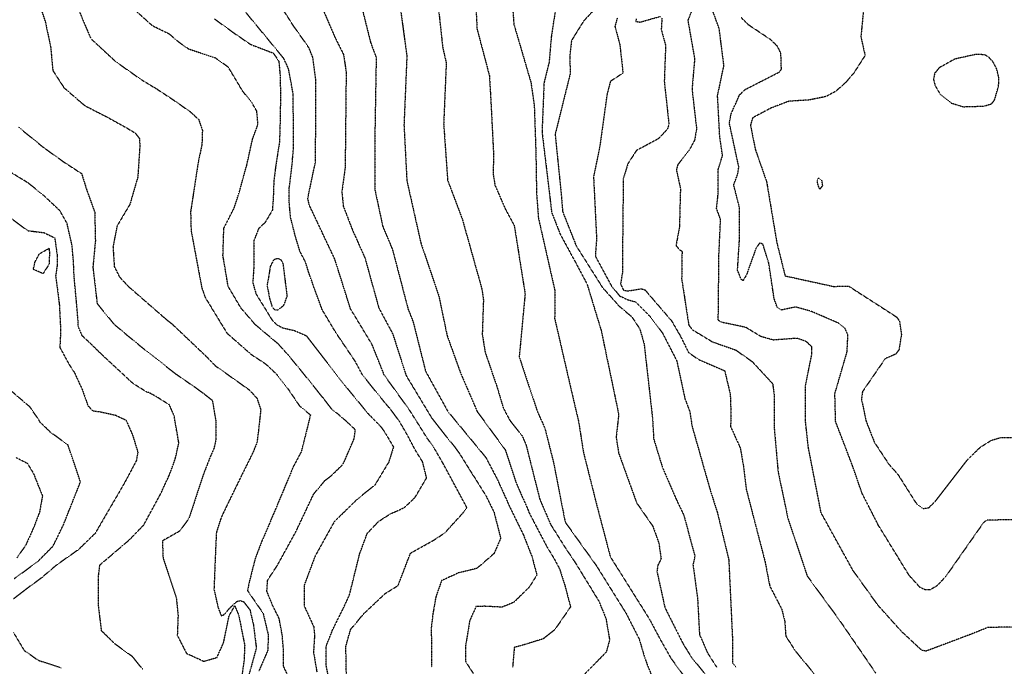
# Model space of a CAD drawing. Header units: feet. Extents: x 2234729 to 2255890, y 588345 to 614924.
# Tile 81 of 88: x 2246502 to 2247122, y 599061 to 599468. Entities that reach past the tile are written whole.
import ezdxf

# ---------------------------------------------------------------- set-up
doc = ezdxf.new("R2010")
doc.units = ezdxf.units.FT
doc.header["$MEASUREMENT"] = 0
doc.linetypes.add('OhDOT_USTN3', pattern=[0.22, 0.165, -0.055])
doc.layers.add('DT_X_Contour_Major', color=132, linetype='OhDOT_USTN3')
doc.layers.add('DT_X_Contour_Minor', color=136, linetype='OhDOT_USTN3')

msp = doc.modelspace()

# ---------------------------------------------------------------- linework, layer by layer
at = {"layer": 'DT_X_Contour_Major'}
for points in [[(2246875.49, 599486.87), (2246857.45, 599467.53), (2246849.77, 599455.11), (2246848.72, 599445.47), (2246848.97, 599434.34), (2246839.49, 599396.15), (2246843.32, 599358.46), (2246844.18, 599347.6), (2246852.79, 599325.87), (2246869.31, 599299.72), (2246879.85, 599287.95), (2246887.76, 599281.28), (2246892.8, 599273.6), (2246895.51, 599264.23), (2246900.85, 599216.88), (2246901.53, 599204.44), (2246907.11, 599186.22), (2246915.8, 599166.21), (2246920.53, 599156.28), (2246927.48, 599130.44), (2246926.29, 599125.1), (2246929.17, 599103.82), (2246930.37, 599081.14), (2246935.66, 599069.23), (2246941.25, 599060.5)], [(2246741.28, 599481.16), (2246746.14, 599445.64), (2246744.33, 599402.11), (2246746.14, 599367.01), (2246754.97, 599327.67), (2246766.22, 599294.54), (2246771.45, 599269.55), (2246779.84, 599246.09), (2246790.4, 599221.62), (2246808.1, 599197.47), (2246814.88, 599176.82), (2246822.52, 599159.49), (2246822.91, 599158.25), (2246834.34, 599136.34), (2246838.64, 599129.32), (2246842.29, 599122.49), (2246845.64, 599112.12), (2246849.19, 599098.54), (2246839.24, 599084.17), (2246832.11, 599078.48), (2246821.23, 599075.08), (2246813.77, 599073), (2246812.74, 599060.65)], [(2246625.04, 599468.87), (2246637.04, 599460.16), (2246647.63, 599452.86), (2246662.08, 599447.33), (2246665.54, 599442.14), (2246666.39, 599432.7), (2246666.56, 599420.87), (2246666.4, 599406.15), (2246665.94, 599391.33), (2246663.61, 599376.5), (2246662.39, 599366.7), (2246661.98, 599355.17), (2246661.46, 599348.34), (2246656.8, 599340.52), (2246652.85, 599336.87), (2246649.83, 599329.24), (2246649.74, 599311.97), (2246649.13, 599302.71), (2246651.25, 599295.48), (2246661.41, 599279.09), (2246664.33, 599276.2), (2246668.19, 599274.2), (2246675.4, 599272.62), (2246682.91, 599269.29), (2246685.18, 599266.33), (2246702.35, 599244.16), (2246707.27, 599237.84), (2246721.54, 599220.5), (2246728.48, 599213.39), (2246730.04, 599211.79), (2246733.29, 599206.84), (2246737.72, 599199.24), (2246734.71, 599189.75), (2246727.77, 599178.12), (2246726.06, 599175.36), (2246714.73, 599166.18), (2246700.46, 599152.24), (2246688.48, 599130.75), (2246681.5, 599112.17), (2246681.53, 599099.15), (2246687.51, 599086.05), (2246688.02, 599080.71), (2246687.37, 599070.05), (2246689.52, 599057.33)], [(2247129.93, 599153.37), (2247111.14, 599153.23), (2247109.01, 599151.39), (2247085.43, 599117.7), (2247079.97, 599111.91), (2247075.83, 599109.41), (2247072.42, 599109.31), (2247069.19, 599110.87), (2247062.29, 599118.5), (2247042.97, 599150.02), (2247032.79, 599169.97), (2247026.64, 599187.67), (2247016.07, 599215.27), (2247015.62, 599232.89), (2247023.29, 599259.19), (2247023.84, 599269.74), (2247021.95, 599274.13), (2247017.86, 599277.32), (2247000.63, 599284.7), (2246990.89, 599287.41), (2246981.92, 599285.53), (2246979.23, 599287.44), (2246977.39, 599292.63), (2246974.02, 599315.05), (2246970.32, 599326.96), (2246968.35, 599327.79), (2246965.99, 599324.49), (2246959.99, 599307.76), (2246957.86, 599304.05), (2246956.7, 599304.79), (2246954.32, 599310.49), (2246955.48, 599328.82), (2246955.58, 599349.99), (2246951.91, 599364.33), (2246954.33, 599370.77), (2246955.16, 599375.5), (2246949.16, 599403.4)], [(2246580.01, 599059.05), (2246573.57, 599067.06), (2246562.3, 599075.28), (2246553.98, 599083.46), (2246552.03, 599099.17), (2246552.09, 599118.59), (2246552.86, 599124.95), (2246557.18, 599128.63), (2246571.68, 599141.02), (2246580.46, 599150.12), (2246591.06, 599169.62), (2246596.58, 599181.56), (2246598.46, 599186.55), (2246600.43, 599192.14), (2246602.57, 599201.83), (2246602.31, 599203.49), (2246599.6, 599218.98), (2246596.64, 599225.78), (2246588.22, 599231.12), (2246583.69, 599233.51), (2246582.12, 599233.97), (2246573.52, 599239.44), (2246553.81, 599257.74), (2246547.55, 599263.89), (2246541.77, 599269.26), (2246539.32, 599275.1), (2246539.14, 599278.72), (2246538.56, 599285.93), (2246536.64, 599306.85), (2246536.27, 599316.06), (2246535.35, 599326.29), (2246532.19, 599340.15), (2246527.65, 599348.15), (2246517.01, 599358.11), (2246507.57, 599365.61), (2246491.5, 599375.52)]]:
    msp.add_lwpolyline(points, dxfattribs=at)
at = {"layer": 'DT_X_Contour_Minor'}
for points in [[(2246708.2, 599048.84), (2246707.73, 599073.67), (2246710.74, 599084.36), (2246719.02, 599094.27), (2246732.52, 599106.99), (2246740.55, 599111.93), (2246742.67, 599117.38), (2246748.45, 599132.4), (2246763.38, 599140.76), (2246770.07, 599145.19), (2246781.24, 599157.46), (2246783.88, 599161.12), (2246780.24, 599167.93), (2246768.74, 599189.29), (2246763.22, 599198.83), (2246759.03, 599204.69), (2246751.73, 599216.27), (2246747.95, 599222.34), (2246731.93, 599244.53), (2246724.22, 599263.87), (2246710.68, 599286.22), (2246700.79, 599317.52), (2246684.76, 599351.48), (2246683.77, 599355.84), (2246688.69, 599379.21), (2246688.83, 599430.47), (2246686.95, 599444.51), (2246684.46, 599450.73), (2246674.6, 599464.71), (2246658.36, 599490.19)], [(2246765.25, 599482.67), (2246768.71, 599450.9), (2246770.94, 599441.19), (2246769.31, 599402.68), (2246771.81, 599367.22), (2246781.01, 599342.91), (2246793.4, 599298.66), (2246794.35, 599291.92), (2246793.61, 599270.31), (2246795.47, 599258.77), (2246802.86, 599237.27), (2246806.86, 599223.82), (2246811.21, 599215.63), (2246818.67, 599206.41), (2246821.15, 599200.72), (2246829.82, 599166.39), (2246836.53, 599150.71), (2246845.4, 599136.55), (2246851.98, 599126.75), (2246866.94, 599102.33), (2246871.46, 599091.36), (2246872.21, 599086.91), (2246873.8, 599077.71), (2246871.75, 599070.21), (2246870.5, 599068.87), (2246857.17, 599055.31)], [(2246789.35, 599482.22), (2246790.3, 599462.64), (2246798.11, 599433.11), (2246799.07, 599416.29), (2246800.73, 599383.47), (2246800.46, 599371.16), (2246801.64, 599364.03), (2246807.84, 599349.72), (2246813.76, 599338.72), (2246820.58, 599295.69), (2246816.88, 599255.98), (2246828.05, 599222.36), (2246833.09, 599210.83), (2246838.39, 599189.91), (2246845.83, 599151.95), (2246865.63, 599124.3), (2246874.69, 599109.7), (2246884, 599094.83), (2246892.41, 599078.35), (2246895.36, 599068.2), (2246897.52, 599061.98), (2246900.24, 599055.34)], [(2246929.16, 599483.21), (2246923.07, 599467.87), (2246927.32, 599443.74), (2246925.68, 599424.61), (2246928.54, 599399.65), (2246927.31, 599392.51), (2246923.97, 599386.27), (2246916.7, 599376.99), (2246915.83, 599373.75), (2246918.38, 599362.13), (2246917.75, 599337.87), (2246915.6, 599326.08), (2246917.97, 599323.42), (2246919.39, 599322.5), (2246919.15, 599305.15), (2246923.64, 599275.92), (2246926.26, 599272.91), (2246938.44, 599265.52), (2246953.24, 599260.31), (2246963.57, 599253.04), (2246976.44, 599239.15), (2246977.33, 599232.32), (2246977.34, 599212.06), (2246979.84, 599183.79), (2246986.03, 599154.34), (2246998.15, 599118.08), (2247018.29, 599090.47), (2247041.36, 599056.82)], [(2247034.62, 599484.35), (2247031.98, 599457.7), (2247034.62, 599445.88), (2247027.61, 599434.87), (2247022.24, 599428.63), (2247016.06, 599423.19), (2247009.8, 599419.89), (2246999.49, 599417.82), (2246986.62, 599416.99), (2246975.48, 599412.77), (2246963.88, 599406.64), (2246962.47, 599401.9), (2246965.6, 599386.47), (2246972.63, 599366.36), (2246978.98, 599328.38), (2246984.27, 599307.04), (2247014.65, 599300.39), (2247024.24, 599300.62), (2247054.38, 599281.19), (2247056.31, 599278.49), (2247057.52, 599270.08), (2247055.94, 599260.38), (2247053.89, 599257.73), (2247047.31, 599254.91), (2247032.96, 599234.07), (2247032.37, 599229.39), (2247035.26, 599215.5), (2247040.52, 599202.18), (2247049.62, 599188.37), (2247055.2, 599182.13), (2247066.98, 599163.55), (2247070.89, 599160.46), (2247074.64, 599160.96), (2247078.81, 599164.98), (2247099.14, 599191.22), (2247107.17, 599199.15), (2247114.4, 599203.59), (2247120.37, 599205.3), (2247129.08, 599205.1)], [(2246515.36, 599476.64), (2246518.58, 599466.79), (2246521.88, 599451.16), (2246523.22, 599436.42), (2246530.25, 599425.56), (2246539.96, 599417.16), (2246543.71, 599414.06), (2246557.32, 599407.11), (2246569.81, 599400.2), (2246575.05, 599397.03), (2246577.77, 599393.54), (2246578.04, 599388.69), (2246576.74, 599369.25), (2246571.75, 599352.02), (2246563.68, 599338.43), (2246561.12, 599325.36), (2246561.94, 599312.93), (2246565.25, 599306.31), (2246570.78, 599300.42), (2246593.67, 599280.48), (2246598.33, 599276.74), (2246619.63, 599256.52), (2246625.5, 599250.46), (2246629.78, 599247.44), (2246645.38, 599236.35), (2246647.11, 599235.06), (2246651.73, 599229.99), (2246654.17, 599222.9), (2246652.75, 599209.68), (2246651.75, 599202.01), (2246649.36, 599196.07), (2246639.2, 599175.46), (2246632.78, 599162.26), (2246630.77, 599158.04), (2246629.05, 599154.32), (2246626.2, 599145.34), (2246625.7, 599134.39), (2246624.7, 599109.65), (2246627.29, 599098.22), (2246629.33, 599092.86), (2246631.1, 599093.77), (2246635.19, 599098.4), (2246639.27, 599102.07), (2246641.08, 599102.48), (2246643.26, 599101.94), (2246647.34, 599096.73), (2246649.55, 599087.29), (2246651.35, 599072.73), (2246648.31, 599061.43), (2246645.89, 599053.24)], [(2246538.11, 599477.83), (2246547.11, 599456.54), (2246562.81, 599442.01), (2246579.05, 599430.56), (2246588.26, 599425.02), (2246599.08, 599417.91), (2246609.83, 599410.37), (2246615.09, 599405.47), (2246617.41, 599398.65), (2246617.12, 599389.82), (2246614.62, 599377.67), (2246610.41, 599350.15), (2246609.99, 599347.35), (2246610.3, 599335.41), (2246617.08, 599299.31), (2246619.25, 599293.33), (2246632.88, 599270.97), (2246647.92, 599257.74), (2246657.43, 599251.44), (2246664.06, 599245.15), (2246671.17, 599236.07), (2246678.55, 599225.16), (2246685.45, 599219.51), (2246681.48, 599203.41), (2246679.63, 599196.21), (2246674.7, 599186.92), (2246662.33, 599157.42), (2246656.71, 599144.22), (2246654.91, 599140.14), (2246650.73, 599129.25), (2246646.73, 599113.56), (2246645.81, 599108.83), (2246655.64, 599094.54), (2246658.82, 599081.15), (2246658.64, 599071.25), (2246652.99, 599058.16)], [(2246717.39, 599477.75), (2246723.29, 599454.06), (2246726.83, 599444.57), (2246725.97, 599394.05), (2246726.08, 599361.05), (2246730.92, 599338.35), (2246737.05, 599323.74), (2246746.86, 599286.29), (2246750.08, 599278.14), (2246757.92, 599246.98), (2246771.93, 599221.67), (2246795.87, 599192.67), (2246803.02, 599179.05), (2246811.18, 599160.96), (2246819.52, 599143.95), (2246824.95, 599130.07), (2246827.98, 599118.67), (2246823.32, 599111.1), (2246813.4, 599101.4), (2246806.06, 599098.39), (2246796.42, 599098.86), (2246795.07, 599098.94), (2246789.66, 599098.75), (2246785.63, 599089.59), (2246783.11, 599073.89), (2246783.06, 599064.3), (2246788.28, 599056.06)], [(2246812.6, 599477.86), (2246813.51, 599465.51), (2246824.24, 599428.95), (2246826.33, 599414.59), (2246827.38, 599384.01), (2246827.77, 599359.73), (2246828.93, 599343.63), (2246839.24, 599298.12), (2246839.2, 599280.22), (2246850.54, 599231.07), (2246854.31, 599215.04), (2246857.29, 599196), (2246865.82, 599162.14), (2246874.22, 599130.17), (2246899.22, 599090.27), (2246900.45, 599087.85), (2246905.41, 599078.56), (2246912.52, 599066), (2246921.91, 599053.22)], [(2246840.6, 599480.31), (2246837.15, 599458.27), (2246835.69, 599441.48), (2246832.51, 599428.73), (2246831.23, 599397.76), (2246837.32, 599347), (2246842.69, 599333.26), (2246852.51, 599315.18), (2246859.57, 599301.9), (2246868.52, 599272.53), (2246879.51, 599219.75), (2246877.91, 599205.47), (2246879.47, 599195.47), (2246890.79, 599164.14), (2246900.97, 599149.42), (2246904.82, 599138.69), (2246906.2, 599128.76), (2246904.08, 599124.55), (2246903.62, 599120.77), (2246908.61, 599098.08), (2246919.99, 599075.45), (2246925.41, 599066.71), (2246941.61, 599046.82)], [(2247131.88, 599085.76), (2247112.09, 599085.65), (2247100.83, 599081.15), (2247073.04, 599070.71), (2247070.25, 599071.26), (2247057.38, 599083.27), (2247042.74, 599099.6), (2247026.96, 599121.6), (2247006.95, 599157.79), (2246998.89, 599199.21), (2246997.08, 599215.86), (2246997.13, 599237.88), (2247001.19, 599258.06), (2247001.2, 599262.23), (2246997.6, 599265.7), (2246991.74, 599267.72), (2246976.97, 599266.62), (2246969.22, 599268.75), (2246959.5, 599274.6), (2246944.36, 599277.8), (2246942.2, 599279.06), (2246942.65, 599320.92), (2246943.64, 599342.56), (2246941.11, 599349.49), (2246942.07, 599358.14), (2246942.22, 599374.25), (2246944.9, 599382.81), (2246943.15, 599394.6), (2246941.76, 599420.52), (2246945.76, 599439.5), (2246942.79, 599462.74), (2246938.08, 599475.65)], [(2246676.31, 599044.61), (2246668.45, 599061.21), (2246668.48, 599071.55), (2246667.69, 599080.65), (2246665.75, 599091.26), (2246661.84, 599098.96), (2246657.99, 599108.36), (2246658.52, 599115.48), (2246664.48, 599124.49), (2246676.25, 599145.88), (2246687.46, 599169.62), (2246694.72, 599178.28), (2246698.74, 599181.35), (2246705.97, 599188.39), (2246706.64, 599189.92), (2246713.02, 599204.64), (2246713.67, 599210.16), (2246708.27, 599215.25), (2246701.92, 599220.72), (2246699, 599222.92), (2246694.27, 599229.09), (2246678.36, 599248.86), (2246671.19, 599257.45), (2246665.25, 599264.07), (2246650.74, 599276.29), (2246641.67, 599286.81), (2246633.63, 599300.41), (2246630.36, 599319.86), (2246630.93, 599337.09), (2246637.45, 599349.9), (2246640.81, 599360.29), (2246645.42, 599377.01), (2246648.98, 599393.16), (2246652.4, 599402.37), (2246651.69, 599410.73), (2246648.66, 599415.95), (2246642.58, 599423.68), (2246633.83, 599438.35), (2246625.72, 599444.19), (2246608.81, 599449.79), (2246602.96, 599453.92), (2246596.55, 599459.33), (2246586.09, 599464.42), (2246574.42, 599474.91)], [(2246698.86, 599043.87), (2246695.39, 599061.53), (2246695.42, 599074.09), (2246699.56, 599084.45), (2246706.3, 599098.02), (2246709.84, 599105.61), (2246710.5, 599108.06), (2246716.42, 599131.92), (2246721.16, 599144.81), (2246728.43, 599152.47), (2246735.71, 599157.11), (2246744.5, 599161.05), (2246751.25, 599167.42), (2246758.56, 599179.77), (2246756.07, 599189.9), (2246752.26, 599195.97), (2246750.47, 599199.17), (2246745.68, 599208.25), (2246741.38, 599215.48), (2246735.89, 599223.03), (2246732.17, 599227.31), (2246718.15, 599244.68), (2246713.84, 599252.88), (2246701.46, 599271.26), (2246692.89, 599285.6), (2246687.34, 599300.65), (2246684.08, 599310.08), (2246682.33, 599315.74), (2246678.84, 599322.42), (2246675.81, 599332.44), (2246672.95, 599343.82), (2246672.04, 599353.47), (2246672.15, 599362.59), (2246673.8, 599376.2), (2246674.79, 599387.71), (2246674.67, 599409.26), (2246674.6, 599421.34), (2246671.76, 599437.01), (2246668.76, 599443.84), (2246644.82, 599472.89)], [(2246693.51, 599474.35), (2246701.33, 599456.31), (2246706.25, 599446.5), (2246707.92, 599435.55), (2246707.29, 599375.25), (2246705.2, 599360.04), (2246706.14, 599350.92), (2246711.78, 599336.2), (2246719.72, 599318.38), (2246728.49, 599286.85), (2246737.27, 599270.45), (2246745.69, 599244.24), (2246761.9, 599217.32), (2246771.56, 599205.08), (2246776.38, 599199.16), (2246779.34, 599195.02), (2246795.99, 599168.46), (2246801.02, 599158.2), (2246805.19, 599141.81), (2246801.05, 599132.16), (2246790.24, 599122.8), (2246778.54, 599119.91), (2246768, 599115.1), (2246764.36, 599104.75), (2246762.55, 599094.27), (2246761.52, 599085.52), (2246761.67, 599060.59)], [(2246878.63, 599469.64), (2246877.14, 599464.14), (2246880.21, 599452.77), (2246882.23, 599434.72), (2246874.28, 599429.56), (2246872.19, 599421.45), (2246867.54, 599388.1), (2246863.68, 599369.47), (2246865.58, 599330.57), (2246864.79, 599319.5), (2246874.88, 599300.81), (2246880.03, 599294.45), (2246884.97, 599292.1), (2246890.14, 599290.67), (2246899.4, 599281.33), (2246907.03, 599271.18), (2246916.06, 599253.56), (2246921.23, 599229.59), (2246924.27, 599221.58), (2246925.7, 599212.37), (2246937.01, 599172.47), (2246941.57, 599158.21), (2246948.82, 599128.26), (2246951.08, 599079.72), (2246951.22, 599063.34), (2246953.42, 599060.68)], [(2246906.73, 599469.62), (2246906.31, 599462.12), (2246909.04, 599452.09), (2246908.21, 599429.58), (2246911.16, 599402.26), (2246910.09, 599399.28), (2246904.43, 599393.38), (2246890.69, 599385.99), (2246885.34, 599377.73), (2246882.39, 599368.28), (2246881.87, 599317.93), (2246881.83, 599308.81), (2246880.68, 599301.95), (2246882.56, 599298.02), (2246885.26, 599297.53), (2246893.78, 599298.91), (2246896.1, 599298.16), (2246912.78, 599278.74), (2246918.34, 599269.17), (2246923.58, 599258.65), (2246929.93, 599254.33), (2246946.28, 599247.22), (2246949.75, 599232.36), (2246950.15, 599220.91), (2246949.97, 599212.15), (2246956.05, 599198.67), (2246958.01, 599187.44), (2246959.85, 599172.47), (2246971.72, 599126.77), (2246974.61, 599111.71), (2246982.18, 599097.13), (2246984.05, 599089.47), (2246984.7, 599080.3), (2246990.39, 599071.18), (2247004.91, 599053.65)], [(2246890.49, 599468.96), (2246890.33, 599467.33), (2246892.92, 599466.84), (2246905.86, 599470.49)], [(2246949.16, 599403.4), (2246950.24, 599408.86), (2246955.48, 599420.91), (2246959.24, 599424.45), (2246980.82, 599435.49), (2246981.95, 599437.15), (2246981.63, 599447.18), (2246979.46, 599451.64), (2246975.24, 599455.76), (2246961.33, 599465.02), (2246956.54, 599469.75)], [(2247096.47, 599413.55), (2247109.29, 599413.95), (2247114.32, 599415.38), (2247116.08, 599417.64), (2247118.73, 599426.76), (2247118.77, 599432.29), (2247117.46, 599437.47), (2247115.17, 599441.8), (2247112.45, 599444.85), (2247109.73, 599446.34), (2247103.76, 599446.38), (2247091.12, 599443.57), (2247081.41, 599438.18), (2247078.41, 599434.61), (2247077.71, 599430.76), (2247078.69, 599427.01), (2247082.08, 599421.21), (2247088.88, 599415.89), (2247096.47, 599413.55)], [(2246501.39, 599400.94), (2246517.32, 599387.96), (2246530.22, 599378.72), (2246541.37, 599371.46), (2246544.4, 599361.67), (2246549.62, 599347.17), (2246550.03, 599328.97), (2246548.47, 599312.47), (2246551.17, 599289.55), (2246561.58, 599276.79), (2246568.9, 599270.64), (2246581.54, 599260.2), (2246600.89, 599245.13), (2246612.85, 599236.84), (2246618.22, 599232.98), (2246623.67, 599228.67), (2246625.85, 599215.72), (2246625.97, 599203.94), (2246624.71, 599198.54), (2246622.09, 599192.48), (2246617.92, 599181.63), (2246612.32, 599164.59), (2246610.41, 599158.79), (2246608.89, 599154.28), (2246603.23, 599146.37), (2246592.24, 599140.1), (2246592.64, 599129.4), (2246600.98, 599104.44), (2246602.1, 599093.1), (2246601.61, 599080.65), (2246607.41, 599069.31), (2246618.33, 599064.29), (2246626.62, 599066.73), (2246630.78, 599076.2), (2246634.28, 599093.04), (2246637.77, 599099.19), (2246640.29, 599093.42), (2246644.07, 599074.21), (2246643.62, 599064.69), (2246642.14, 599054.26)], [(2247004.49, 599365.48), (2247005.57, 599362.39), (2247006.41, 599361.84), (2247007.98, 599363.84), (2247007.48, 599367.16), (2247005.36, 599368.72), (2247004.4, 599367.08), (2247004.49, 599365.48)], [(2246490.35, 599348.09), (2246507.5, 599335.51), (2246517.6, 599334.28), (2246524.46, 599330.97), (2246525.99, 599319.98), (2246525.88, 599312.97), (2246525.01, 599306.97), (2246526.03, 599299.42), (2246527.35, 599288.84), (2246528.17, 599272.57), (2246527.68, 599261.94), (2246533.37, 599251.44), (2246536.81, 599246.24), (2246541.76, 599235.44), (2246545.38, 599225.27), (2246548.35, 599222.09), (2246553.7, 599221.32), (2246562.68, 599219.32), (2246569.31, 599216.18), (2246573.41, 599206.98), (2246576.77, 599195.97), (2246575.79, 599190.52), (2246568.69, 599177.21), (2246564.1, 599169.2), (2246559.42, 599161.27), (2246549.95, 599144.92), (2246539.26, 599134.51), (2246525.67, 599124.98), (2246516.1, 599116.82), (2246509.21, 599111.78), (2246498.54, 599103.56)], [(2246520.91, 599324.39), (2246521.1, 599322.24), (2246520.98, 599314.51), (2246517.09, 599308.47), (2246510.95, 599311.12), (2246512.04, 599315.89), (2246514.8, 599320.92), (2246520.91, 599324.39)], [(2246661.31, 599287.57), (2246662.88, 599285.77), (2246665.28, 599285.68), (2246668.73, 599288.58), (2246670.86, 599294.39), (2246668.32, 599314.66), (2246666.96, 599317.15), (2246664.74, 599317.92), (2246662.24, 599317.11), (2246660.13, 599312.88), (2246659.11, 599306.49), (2246658.12, 599301.05), (2246659.82, 599292.41), (2246661.31, 599287.57)], [(2246498.99, 599116.39), (2246513.75, 599127.1), (2246523.45, 599136.93), (2246529.93, 599150.25), (2246540.62, 599177.22), (2246532.81, 599200.56), (2246522.06, 599208.31), (2246514.85, 599215.23), (2246514.62, 599216.06), (2246508.9, 599224.41), (2246490.99, 599239.73)], [(2246500.17, 599192.59), (2246507.24, 599189), (2246511.03, 599182.61), (2246516.7, 599168.49), (2246514.93, 599158.38), (2246511.35, 599148.91), (2246506.24, 599137.5), (2246500.67, 599129.52)], [(2246498.54, 599082.34), (2246504.51, 599072.28), (2246505.28, 599071.1), (2246513.94, 599065.02), (2246528.59, 599060.17)]]:
    msp.add_lwpolyline(points, dxfattribs=at)

doc.saveas('drawing.dxf')
